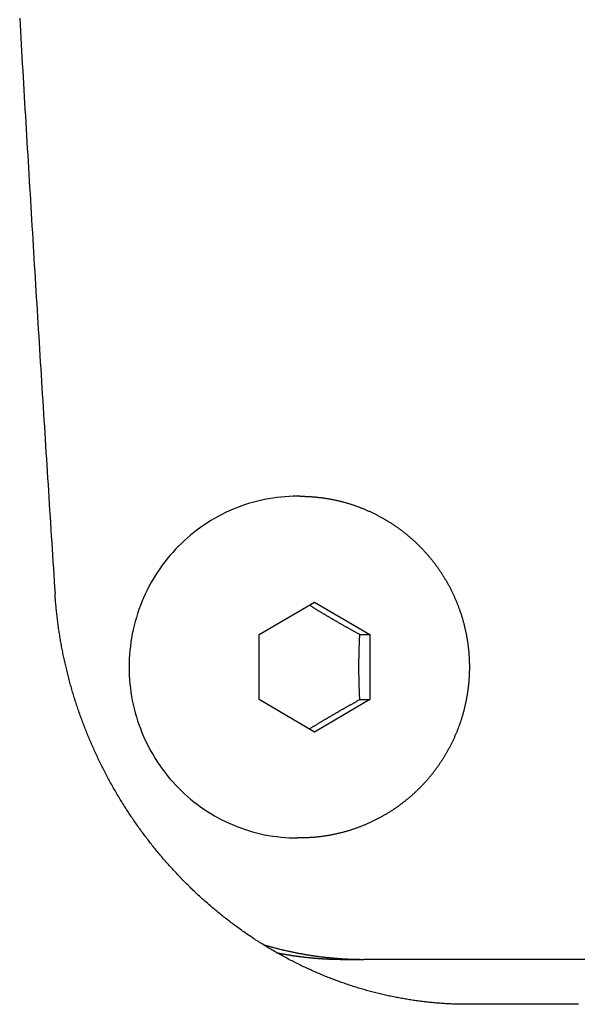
# Model space of a CAD drawing. Extents: x 637 to 3230, y 885 to 2745.
# Tile 103 of 151: x 3021 to 3033, y 1744 to 1766. Entities that reach past the tile are written whole.
import ezdxf

# ---------------------------------------------------------------- set-up
doc = ezdxf.new("R2010")
doc.units = 0
doc.layers.add('KF_GRAVIS_15_REAR', color=7, linetype='CONTINUOUS')

# ---------------------------------------------------------------- blocks, each defined once
blk = doc.blocks.new('KF_GRAVIS_15_REAR')
at = {"layer": 'KF_GRAVIS_15_REAR'}
for p, q in [((5.76002, -498.2), (5.70793, -498.2)), ((4.85895, -501.2783), (6.08997, -500.55662)), ((6.08997, -500.55662), (7.32097, -501.27832)), ((4.85894, -502.72168), (4.85895, -501.2783)), ((7.09523, -501.27832), (7.32097, -501.27832)), ((7.32097, -501.27832), (7.32096, -502.7217)), ((6.08994, -503.44338), (4.85894, -502.72168)), ((7.32096, -502.7217), (6.08994, -503.44338)), ((7.09522, -502.7217), (7.32096, -502.7217)), ((5.76002, -505.8), (5.70793, -505.8)), ((6.75102, -508.5), (7.18514, -508.5)), ((62.33437, -508.5), (7.18514, -508.5))]:
    blk.add_line(p, q, dxfattribs=at)
for points in [[(-0.46687, -487.569, 0), (-0.45854, -487.714, 0), (-0.45021, -487.859, 0), (-0.44186, -488.004, 0), (-0.4335, -488.149, 0), (-0.42512, -488.293, 0), (-0.41673, -488.438, 0), (-0.40833, -488.583, 0), (-0.39991, -488.727, 0), (-0.39148, -488.872, 0), (-0.38304, -489.017, 0), (-0.37458, -489.161, 0), (-0.36611, -489.306, 0), (-0.35763, -489.45, 0), (-0.34914, -489.595, 0), (-0.34063, -489.739, 0), (-0.33211, -489.884, 0), (-0.32358, -490.028, 0), (-0.31503, -490.173, 0), (-0.30648, -490.317, 0), (-0.29791, -490.462, 0), (-0.28933, -490.606, 0), (-0.28074, -490.75, 0), (-0.27213, -490.895, 0), (-0.26351, -491.039, 0), (-0.25488, -491.183, 0), (-0.24624, -491.327, 0), (-0.23759, -491.472, 0), (-0.22893, -491.616, 0), (-0.22025, -491.76, 0), (-0.21157, -491.904, 0), (-0.20287, -492.048, 0), (-0.19416, -492.193, 0), (-0.18544, -492.337, 0), (-0.17671, -492.481, 0), (-0.16796, -492.625, 0), (-0.15921, -492.769, 0), (-0.15044, -492.913, 0), (-0.14167, -493.057, 0), (-0.13288, -493.201, 0), (-0.12408, -493.345, 0), (-0.11527, -493.489, 0), (-0.10645, -493.633, 0), (-0.09762, -493.776, 0), (-0.08878, -493.92, 0), (-0.07993, -494.064, 0), (-0.07107, -494.208, 0), (-0.06219, -494.352, 0), (-0.05331, -494.496, 0), (-0.04442, -494.639, 0), (-0.03551, -494.783, 0), (-0.0266, -494.927, 0), (-0.01768, -495.07, 0), (-0.00874, -495.214, 0), (0.0002, -495.358, 0), (0.00915, -495.501, 0), (0.01812, -495.645, 0), (0.02709, -495.788, 0), (0.03607, -495.932, 0), (0.04506, -496.076, 0), (0.05407, -496.219, 0), (0.06308, -496.362, 0), (0.0721, -496.506, 0), (0.08113, -496.649, 0), (0.09017, -496.793, 0), (0.09921, -496.936, 0), (0.10827, -497.08, 0), (0.11734, -497.223, 0), (0.12641, -497.366, 0), (0.1355, -497.509, 0), (0.14459, -497.653, 0), (0.15369, -497.796, 0), (0.1628, -497.939, 0), (0.17192, -498.082, 0), (0.18105, -498.226, 0), (0.19019, -498.369, 0), (0.19933, -498.512, 0), (0.20849, -498.655, 0), (0.21765, -498.798, 0), (0.22682, -498.941, 0), (0.236, -499.084, 0), (0.24518, -499.227, 0), (0.25438, -499.37, 0), (0.26358, -499.513, 0), (0.27279, -499.656, 0), (0.28201, -499.799, 0), (0.29123, -499.942, 0), (0.30047, -500.085, 0), (0.30971, -500.228, 0), (0.31896, -500.371, 0)], [(5.70793, -498.2, 0), (5.61609, -498.201, 0), (5.5243, -498.205, 0), (5.43263, -498.21, 0), (5.34112, -498.218, 0), (5.24984, -498.229, 0), (5.15882, -498.241, 0), (5.06814, -498.256, 0), (4.97785, -498.273, 0), (4.88799, -498.292, 0), (4.79863, -498.314, 0), (4.70982, -498.338, 0), (4.62161, -498.364, 0), (4.53405, -498.392, 0), (4.4472, -498.422, 0), (4.3611, -498.455, 0), (4.27582, -498.489, 0), (4.19141, -498.526, 0), (4.1079, -498.565, 0), (4.02536, -498.606, 0), (3.94384, -498.649, 0), (3.86337, -498.694, 0), (3.78402, -498.741, 0), (3.70582, -498.79, 0), (3.62884, -498.84, 0), (3.5531, -498.893, 0), (3.47866, -498.948, 0), (3.40557, -499.004, 0), (3.33386, -499.063, 0), (3.26358, -499.123, 0), (3.19477, -499.184, 0), (3.12748, -499.248, 0), (3.06174, -499.313, 0), (2.9976, -499.38, 0), (2.93509, -499.448, 0), (2.87425, -499.518, 0), (2.81512, -499.589, 0), (2.75772, -499.662, 0), (2.70211, -499.736, 0), (2.64831, -499.812, 0), (2.59635, -499.889, 0), (2.54626, -499.967, 0), (2.49808, -500.046, 0), (2.45183, -500.127, 0), (2.40754, -500.209, 0), (2.36524, -500.291, 0), (2.32496, -500.375, 0), (2.28671, -500.46, 0), (2.25052, -500.546, 0), (2.21642, -500.632, 0), (2.18442, -500.72, 0), (2.15454, -500.808, 0), (2.1268, -500.897, 0), (2.10122, -500.986, 0), (2.07781, -501.077, 0), (2.05659, -501.167, 0), (2.03757, -501.259, 0), (2.02075, -501.35, 0), (2.00616, -501.442, 0), (1.9938, -501.535, 0), (1.98368, -501.628, 0), (1.9758, -501.72, 0), (1.97017, -501.814, 0), (1.96679, -501.907, 0), (1.96566, -502, 0), (1.96679, -502.093, 0), (1.97017, -502.186, 0), (1.9758, -502.28, 0), (1.98368, -502.372, 0), (1.9938, -502.465, 0), (2.00616, -502.558, 0), (2.02075, -502.65, 0), (2.03757, -502.741, 0), (2.05659, -502.833, 0), (2.07781, -502.923, 0), (2.10122, -503.014, 0), (2.1268, -503.103, 0), (2.15454, -503.192, 0), (2.18442, -503.28, 0), (2.21642, -503.368, 0), (2.25052, -503.454, 0), (2.28671, -503.54, 0), (2.32496, -503.625, 0), (2.36524, -503.709, 0), (2.40754, -503.791, 0), (2.45183, -503.873, 0), (2.49808, -503.954, 0), (2.54626, -504.033, 0), (2.59635, -504.111, 0), (2.64831, -504.188, 0), (2.70211, -504.264, 0), (2.75772, -504.338, 0), (2.81512, -504.411, 0), (2.87425, -504.482, 0), (2.93509, -504.552, 0), (2.9976, -504.62, 0), (3.06174, -504.687, 0), (3.12748, -504.752, 0), (3.19477, -504.816, 0), (3.26358, -504.877, 0), (3.33386, -504.937, 0), (3.40557, -504.996, 0), (3.47866, -505.052, 0), (3.5531, -505.107, 0), (3.62884, -505.16, 0), (3.70582, -505.21, 0), (3.78402, -505.259, 0), (3.86337, -505.306, 0), (3.94384, -505.351, 0), (4.02536, -505.394, 0), (4.1079, -505.435, 0), (4.19141, -505.474, 0), (4.27582, -505.511, 0), (4.3611, -505.545, 0), (4.4472, -505.578, 0), (4.53405, -505.608, 0), (4.62161, -505.636, 0), (4.70982, -505.662, 0), (4.79863, -505.686, 0), (4.88799, -505.708, 0), (4.97785, -505.727, 0), (5.06814, -505.744, 0), (5.15882, -505.759, 0), (5.24984, -505.771, 0), (5.34112, -505.782, 0), (5.43263, -505.79, 0), (5.5243, -505.795, 0), (5.61609, -505.799, 0), (5.70793, -505.8, 0)], [(5.76002, -498.2, 0), (5.77701, -498.2, 0), (5.79399, -498.2, 0), (5.81097, -498.2, 0), (5.82795, -498.201, 0), (5.84493, -498.201, 0), (5.86191, -498.201, 0), (5.87889, -498.202, 0), (5.89586, -498.202, 0), (5.91283, -498.203, 0), (5.9298, -498.204, 0), (5.94676, -498.205, 0), (5.96372, -498.206, 0), (5.98067, -498.207, 0), (5.99762, -498.208, 0), (6.01457, -498.209, 0), (6.03151, -498.21, 0), (6.04844, -498.211, 0), (6.06537, -498.213, 0), (6.08229, -498.214, 0), (6.09921, -498.215, 0), (6.11612, -498.217, 0), (6.13302, -498.219, 0), (6.14991, -498.22, 0), (6.16679, -498.222, 0), (6.18367, -498.224, 0), (6.20054, -498.226, 0), (6.2174, -498.228, 0), (6.23424, -498.23, 0), (6.25108, -498.232, 0), (6.26791, -498.235, 0), (6.28473, -498.237, 0), (6.30154, -498.239, 0), (6.31833, -498.242, 0), (6.33512, -498.245, 0), (6.35189, -498.247, 0), (6.36865, -498.25, 0), (6.3854, -498.253, 0), (6.40213, -498.256, 0), (6.41886, -498.259, 0), (6.43556, -498.262, 0), (6.45226, -498.265, 0), (6.46894, -498.268, 0), (6.4856, -498.271, 0), (6.50225, -498.274, 0), (6.51888, -498.278, 0), (6.5355, -498.281, 0), (6.5521, -498.285, 0), (6.56869, -498.288, 0), (6.58526, -498.292, 0), (6.60181, -498.296, 0), (6.61834, -498.3, 0), (6.63486, -498.304, 0), (6.65136, -498.308, 0), (6.66784, -498.312, 0), (6.6843, -498.316, 0), (6.70074, -498.32, 0), (6.71716, -498.324, 0), (6.73356, -498.329, 0), (6.74995, -498.333, 0), (6.76631, -498.338, 0), (6.78265, -498.342, 0), (6.79897, -498.347, 0), (6.81526, -498.352, 0), (6.83154, -498.357, 0), (6.84779, -498.362, 0), (6.86402, -498.366, 0), (6.88023, -498.372, 0), (6.89641, -498.377, 0), (6.91257, -498.382, 0), (6.92871, -498.387, 0), (6.94482, -498.392, 0), (6.9609, -498.398, 0), (6.97696, -498.403, 0), (6.993, -498.409, 0), (7.00901, -498.414, 0), (7.02499, -498.42, 0), (7.04095, -498.426, 0), (7.05688, -498.432, 0), (7.07278, -498.438, 0), (7.08866, -498.444, 0), (7.1045, -498.45, 0), (7.12032, -498.456, 0), (7.13612, -498.462, 0), (7.15188, -498.468, 0), (7.16761, -498.475, 0), (7.18332, -498.481, 0), (7.19899, -498.488, 0), (7.21464, -498.494, 0), (7.23025, -498.501, 0), (7.24584, -498.507, 0), (7.26139, -498.514, 0), (7.27692, -498.521, 0), (7.29241, -498.528, 0), (7.30787, -498.535, 0), (7.3233, -498.542, 0), (7.33869, -498.549, 0), (7.35405, -498.556, 0), (7.36939, -498.563, 0), (7.38468, -498.571, 0), (7.39995, -498.578, 0), (7.41518, -498.586, 0), (7.43037, -498.593, 0), (7.44554, -498.601, 0), (7.46066, -498.608, 0), (7.47576, -498.616, 0), (7.49081, -498.624, 0), (7.50583, -498.632, 0), (7.52082, -498.64, 0), (7.53577, -498.648, 0), (7.55068, -498.656, 0), (7.56556, -498.664, 0), (7.5804, -498.672, 0), (7.5952, -498.68, 0), (7.60997, -498.689, 0), (7.62469, -498.697, 0), (7.63938, -498.706, 0), (7.65403, -498.714, 0), (7.66864, -498.723, 0), (7.68321, -498.731, 0), (7.69774, -498.74, 0), (7.71224, -498.749, 0), (7.72669, -498.758, 0), (7.7411, -498.767, 0), (7.75547, -498.776, 0), (7.7698, -498.785, 0), (7.78409, -498.794, 0), (7.79834, -498.803, 0), (7.81255, -498.812, 0), (7.82671, -498.821, 0), (7.84083, -498.831, 0), (7.85491, -498.84, 0), (7.86894, -498.85, 0), (7.88294, -498.859, 0), (7.89689, -498.869, 0), (7.91079, -498.879, 0), (7.92465, -498.888, 0), (7.93846, -498.898, 0), (7.95224, -498.908, 0), (7.96596, -498.918, 0), (7.97964, -498.928, 0), (7.99327, -498.938, 0), (8.00686, -498.948, 0), (8.0204, -498.958, 0), (8.0339, -498.968, 0), (8.04735, -498.979, 0), (8.06075, -498.989, 0), (8.0741, -499, 0), (8.08741, -499.01, 0), (8.10067, -499.021, 0), (8.11388, -499.031, 0), (8.12704, -499.042, 0), (8.14015, -499.052, 0), (8.15322, -499.063, 0), (8.16623, -499.074, 0), (8.1792, -499.085, 0), (8.19211, -499.096, 0), (8.20498, -499.107, 0), (8.2178, -499.118, 0), (8.23057, -499.129, 0), (8.24329, -499.14, 0), (8.25595, -499.151, 0), (8.26857, -499.163, 0), (8.28113, -499.174, 0), (8.29365, -499.185, 0), (8.30611, -499.197, 0), (8.31852, -499.208, 0), (8.33088, -499.22, 0), (8.34319, -499.232, 0), (8.35544, -499.243, 0), (8.36765, -499.255, 0), (8.3798, -499.267, 0), (8.39189, -499.279, 0), (8.40394, -499.29, 0), (8.41593, -499.302, 0), (8.42786, -499.314, 0), (8.43975, -499.326, 0), (8.45157, -499.338, 0), (8.46335, -499.351, 0), (8.47507, -499.363, 0), (8.48673, -499.375, 0), (8.49834, -499.387, 0), (8.5099, -499.4, 0), (8.5214, -499.412, 0), (8.53284, -499.425, 0), (8.54423, -499.437, 0), (8.55556, -499.45, 0), (8.56684, -499.462, 0), (8.57806, -499.475, 0), (8.58922, -499.488, 0), (8.60033, -499.5, 0), (8.61137, -499.513, 0), (8.62237, -499.526, 0), (8.6333, -499.539, 0), (8.64417, -499.552, 0), (8.65499, -499.565, 0), (8.66575, -499.578, 0), (8.67645, -499.591, 0), (8.68709, -499.604, 0), (8.69768, -499.617, 0), (8.7082, -499.63, 0), (8.71866, -499.644, 0), (8.72907, -499.657, 0), (8.73941, -499.67, 0), (8.7497, -499.684, 0), (8.75992, -499.697, 0), (8.77008, -499.711, 0), (8.78019, -499.724, 0), (8.79023, -499.738, 0), (8.80021, -499.752, 0), (8.81013, -499.765, 0), (8.81999, -499.779, 0), (8.82978, -499.793, 0), (8.83952, -499.807, 0), (8.84919, -499.82, 0), (8.8588, -499.834, 0), (8.86834, -499.848, 0), (8.87783, -499.862, 0), (8.88725, -499.876, 0), (8.8966, -499.89, 0), (8.9059, -499.904, 0), (8.91513, -499.919, 0), (8.9243, -499.933, 0), (8.9334, -499.947, 0), (8.94244, -499.961, 0), (8.95142, -499.976, 0), (8.96033, -499.99, 0), (8.96918, -500.004, 0), (8.97796, -500.019, 0), (8.98668, -500.033, 0), (8.99534, -500.048, 0), (9.00393, -500.062, 0), (9.01246, -500.077, 0), (9.02092, -500.091, 0), (9.02931, -500.106, 0), (9.03764, -500.121, 0), (9.04591, -500.135, 0), (9.05411, -500.15, 0), (9.06224, -500.165, 0), (9.07031, -500.18, 0), (9.07832, -500.195, 0), (9.08625, -500.21, 0), (9.09412, -500.224, 0), (9.10193, -500.239, 0), (9.10967, -500.254, 0), (9.11734, -500.269, 0), (9.12495, -500.285, 0), (9.13249, -500.3, 0), (9.13996, -500.315, 0), (9.14736, -500.33, 0), (9.1547, -500.345, 0), (9.16197, -500.36, 0), (9.16917, -500.376, 0), (9.17631, -500.391, 0), (9.18338, -500.406, 0), (9.19038, -500.422, 0), (9.19731, -500.437, 0), (9.20418, -500.452, 0), (9.21097, -500.468, 0), (9.2177, -500.483, 0), (9.22436, -500.499, 0), (9.23095, -500.514, 0), (9.23747, -500.53, 0), (9.24392, -500.546, 0), (9.25031, -500.561, 0), (9.25662, -500.577, 0), (9.26287, -500.592, 0), (9.26905, -500.608, 0), (9.27515, -500.624, 0), (9.28119, -500.64, 0), (9.28716, -500.655, 0), (9.29306, -500.671, 0), (9.29888, -500.687, 0), (9.30464, -500.703, 0), (9.31033, -500.719, 0), (9.31595, -500.735, 0), (9.32149, -500.751, 0), (9.32697, -500.767, 0), (9.33237, -500.783, 0), (9.33771, -500.799, 0), (9.34297, -500.815, 0), (9.34816, -500.831, 0), (9.35328, -500.847, 0), (9.35833, -500.863, 0), (9.3633, -500.879, 0), (9.36821, -500.895, 0), (9.37304, -500.911, 0), (9.3778, -500.927, 0), (9.38249, -500.944, 0), (9.38711, -500.96, 0), (9.39166, -500.976, 0), (9.39613, -500.992, 0), (9.40053, -501.009, 0), (9.40486, -501.025, 0), (9.40912, -501.041, 0), (9.4133, -501.057, 0), (9.41741, -501.074, 0), (9.42145, -501.09, 0), (9.42542, -501.107, 0), (9.42932, -501.123, 0), (9.43314, -501.139, 0), (9.43689, -501.156, 0), (9.44057, -501.172, 0), (9.44417, -501.189, 0), (9.4477, -501.205, 0), (9.45116, -501.222, 0), (9.45455, -501.238, 0), (9.45787, -501.255, 0), (9.46111, -501.271, 0), (9.46428, -501.288, 0), (9.46737, -501.304, 0), (9.4704, -501.321, 0), (9.47335, -501.338, 0), (9.47623, -501.354, 0), (9.47903, -501.371, 0), (9.48176, -501.387, 0), (9.48442, -501.404, 0), (9.48701, -501.421, 0), (9.48952, -501.437, 0), (9.49196, -501.454, 0), (9.49432, -501.471, 0), (9.49662, -501.488, 0), (9.49884, -501.504, 0), (9.50098, -501.521, 0), (9.50305, -501.538, 0), (9.50505, -501.554, 0), (9.50698, -501.571, 0), (9.50883, -501.588, 0), (9.51061, -501.605, 0), (9.51232, -501.621, 0), (9.51395, -501.638, 0), (9.5155, -501.655, 0), (9.51699, -501.672, 0), (9.5184, -501.689, 0), (9.51974, -501.705, 0), (9.521, -501.722, 0), (9.52219, -501.739, 0), (9.5233, -501.756, 0), (9.52435, -501.773, 0), (9.52531, -501.789, 0), (9.52621, -501.806, 0), (9.52703, -501.823, 0), (9.52777, -501.84, 0), (9.52844, -501.857, 0), (9.52904, -501.874, 0), (9.52956, -501.89, 0), (9.53001, -501.907, 0), (9.53039, -501.924, 0), (9.53069, -501.941, 0), (9.53091, -501.958, 0), (9.53106, -501.975, 0), (9.53114, -501.992, 0), (9.53114, -502.008, 0), (9.53107, -502.025, 0), (9.53092, -502.042, 0), (9.5307, -502.059, 0), (9.53041, -502.076, 0), (9.53004, -502.093, 0), (9.52959, -502.11, 0), (9.52907, -502.126, 0), (9.52848, -502.143, 0), (9.52781, -502.16, 0), (9.52706, -502.177, 0), (9.52625, -502.194, 0), (9.52535, -502.211, 0), (9.52439, -502.227, 0), (9.52335, -502.244, 0), (9.52223, -502.261, 0), (9.52104, -502.278, 0), (9.51978, -502.295, 0), (9.51844, -502.311, 0), (9.51703, -502.328, 0), (9.51554, -502.345, 0), (9.51398, -502.362, 0), (9.51235, -502.379, 0), (9.51064, -502.395, 0), (9.50886, -502.412, 0), (9.50701, -502.429, 0), (9.50508, -502.446, 0), (9.50308, -502.462, 0), (9.501, -502.479, 0), (9.49885, -502.496, 0), (9.49663, -502.512, 0), (9.49434, -502.529, 0), (9.49197, -502.546, 0), (9.48953, -502.563, 0), (9.48701, -502.579, 0), (9.48442, -502.596, 0), (9.48176, -502.613, 0), (9.47903, -502.629, 0), (9.47622, -502.646, 0), (9.47334, -502.662, 0), (9.47038, -502.679, 0), (9.46736, -502.696, 0), (9.46426, -502.712, 0), (9.46109, -502.729, 0), (9.45784, -502.745, 0), (9.45452, -502.762, 0), (9.45113, -502.778, 0), (9.44767, -502.795, 0), (9.44414, -502.811, 0), (9.44053, -502.828, 0), (9.43685, -502.844, 0), (9.4331, -502.861, 0), (9.42927, -502.877, 0), (9.42538, -502.893, 0), (9.42141, -502.91, 0), (9.41737, -502.926, 0), (9.41326, -502.943, 0), (9.40907, -502.959, 0), (9.40482, -502.975, 0), (9.40049, -502.991, 0), (9.39609, -503.008, 0), (9.39162, -503.024, 0), (9.38707, -503.04, 0), (9.38246, -503.056, 0), (9.37777, -503.073, 0), (9.37301, -503.089, 0), (9.36818, -503.105, 0), (9.36328, -503.121, 0), (9.35831, -503.137, 0), (9.35327, -503.153, 0), (9.34815, -503.169, 0), (9.34296, -503.185, 0), (9.33771, -503.201, 0), (9.33238, -503.217, 0), (9.32698, -503.233, 0), (9.32151, -503.249, 0), (9.31597, -503.265, 0), (9.31035, -503.281, 0), (9.30467, -503.297, 0), (9.29892, -503.313, 0), (9.29309, -503.329, 0), (9.2872, -503.345, 0), (9.28123, -503.36, 0), (9.27519, -503.376, 0), (9.26909, -503.392, 0), (9.26291, -503.408, 0), (9.25667, -503.423, 0), (9.25035, -503.439, 0), (9.24397, -503.454, 0), (9.23751, -503.47, 0), (9.23099, -503.486, 0), (9.2244, -503.501, 0), (9.21774, -503.517, 0), (9.21101, -503.532, 0), (9.20421, -503.548, 0), (9.19735, -503.563, 0), (9.19041, -503.578, 0), (9.18341, -503.594, 0), (9.17634, -503.609, 0), (9.1692, -503.624, 0), (9.16199, -503.64, 0), (9.15472, -503.655, 0), (9.14738, -503.67, 0), (9.13997, -503.685, 0), (9.1325, -503.7, 0), (9.12495, -503.715, 0), (9.11735, -503.731, 0), (9.10967, -503.746, 0), (9.10193, -503.761, 0), (9.09412, -503.775, 0), (9.08625, -503.79, 0), (9.0783, -503.805, 0), (9.0703, -503.82, 0), (9.06223, -503.835, 0), (9.05409, -503.85, 0), (9.04589, -503.865, 0), (9.03762, -503.879, 0), (9.02928, -503.894, 0), (9.02088, -503.909, 0), (9.01242, -503.923, 0), (9.00389, -503.938, 0), (8.9953, -503.952, 0), (8.98664, -503.967, 0), (8.97792, -503.981, 0), (8.96914, -503.996, 0), (8.96029, -504.01, 0), (8.95137, -504.024, 0), (8.9424, -504.039, 0), (8.93336, -504.053, 0), (8.92425, -504.067, 0), (8.91508, -504.081, 0), (8.90585, -504.096, 0), (8.89656, -504.11, 0), (8.88721, -504.124, 0), (8.87779, -504.138, 0), (8.86831, -504.152, 0), (8.85876, -504.166, 0), (8.84916, -504.18, 0), (8.83949, -504.193, 0), (8.82976, -504.207, 0), (8.81997, -504.221, 0), (8.81011, -504.235, 0), (8.8002, -504.248, 0), (8.79022, -504.262, 0), (8.78019, -504.276, 0), (8.77009, -504.289, 0), (8.75993, -504.303, 0), (8.74971, -504.316, 0), (8.73943, -504.33, 0), (8.72909, -504.343, 0), (8.71869, -504.356, 0), (8.70823, -504.37, 0), (8.69771, -504.383, 0), (8.68713, -504.396, 0), (8.67649, -504.409, 0), (8.66579, -504.422, 0), (8.65503, -504.435, 0), (8.64421, -504.448, 0), (8.63334, -504.461, 0), (8.62241, -504.474, 0), (8.61142, -504.487, 0), (8.60037, -504.5, 0), (8.58926, -504.512, 0), (8.5781, -504.525, 0), (8.56688, -504.538, 0), (8.5556, -504.55, 0), (8.54427, -504.563, 0), (8.53288, -504.575, 0), (8.52143, -504.588, 0), (8.50993, -504.6, 0), (8.49837, -504.613, 0), (8.48676, -504.625, 0), (8.47509, -504.637, 0), (8.46337, -504.649, 0), (8.45159, -504.662, 0), (8.43976, -504.674, 0), (8.42787, -504.686, 0), (8.41593, -504.698, 0), (8.40394, -504.71, 0), (8.39189, -504.721, 0), (8.37979, -504.733, 0), (8.36764, -504.745, 0), (8.35544, -504.757, 0), (8.34318, -504.768, 0), (8.33087, -504.78, 0), (8.31851, -504.792, 0), (8.30609, -504.803, 0), (8.29363, -504.815, 0), (8.28111, -504.826, 0), (8.26854, -504.837, 0), (8.25592, -504.849, 0), (8.24325, -504.86, 0), (8.23053, -504.871, 0), (8.21776, -504.882, 0), (8.20495, -504.893, 0), (8.19208, -504.904, 0), (8.17916, -504.915, 0), (8.16619, -504.926, 0), (8.15317, -504.937, 0), (8.14011, -504.947, 0), (8.127, -504.958, 0), (8.11383, -504.969, 0), (8.10062, -504.979, 0), (8.08737, -504.99, 0), (8.07406, -505, 0), (8.06071, -505.011, 0), (8.04731, -505.021, 0), (8.03387, -505.032, 0), (8.02037, -505.042, 0), (8.00684, -505.052, 0), (7.99325, -505.062, 0), (7.97962, -505.072, 0), (7.96594, -505.082, 0), (7.95222, -505.092, 0), (7.93846, -505.102, 0), (7.92465, -505.112, 0), (7.91079, -505.121, 0), (7.89689, -505.131, 0), (7.88295, -505.141, 0), (7.86896, -505.15, 0), (7.85493, -505.16, 0), (7.84085, -505.169, 0), (7.82673, -505.179, 0), (7.81257, -505.188, 0), (7.79837, -505.197, 0), (7.78412, -505.206, 0), (7.76983, -505.215, 0), (7.7555, -505.224, 0), (7.74113, -505.233, 0), (7.72672, -505.242, 0), (7.71227, -505.251, 0), (7.69778, -505.26, 0), (7.68325, -505.269, 0), (7.66867, -505.277, 0), (7.65406, -505.286, 0), (7.63941, -505.294, 0), (7.62472, -505.303, 0), (7.60999, -505.311, 0), (7.59523, -505.32, 0), (7.58043, -505.328, 0), (7.56558, -505.336, 0), (7.55071, -505.344, 0), (7.53579, -505.352, 0), (7.52084, -505.36, 0), (7.50585, -505.368, 0), (7.49083, -505.376, 0), (7.47577, -505.384, 0), (7.46068, -505.392, 0), (7.44555, -505.399, 0), (7.43038, -505.407, 0), (7.41518, -505.414, 0), (7.39995, -505.422, 0), (7.38468, -505.429, 0), (7.36938, -505.436, 0), (7.35405, -505.444, 0), (7.33869, -505.451, 0), (7.32329, -505.458, 0), (7.30786, -505.465, 0), (7.29239, -505.472, 0), (7.2769, -505.479, 0), (7.26138, -505.486, 0), (7.24582, -505.493, 0), (7.23023, -505.499, 0), (7.21462, -505.506, 0), (7.19897, -505.512, 0), (7.18329, -505.519, 0), (7.16759, -505.525, 0), (7.15185, -505.532, 0), (7.13609, -505.538, 0), (7.1203, -505.544, 0), (7.10448, -505.55, 0), (7.08863, -505.556, 0), (7.07275, -505.562, 0), (7.05685, -505.568, 0), (7.04092, -505.574, 0), (7.02497, -505.58, 0), (7.00898, -505.585, 0), (6.99298, -505.591, 0), (6.97694, -505.597, 0), (6.96088, -505.602, 0), (6.9448, -505.608, 0), (6.92869, -505.613, 0), (6.91256, -505.618, 0), (6.8964, -505.623, 0), (6.88022, -505.628, 0), (6.86401, -505.634, 0), (6.84779, -505.638, 0), (6.83154, -505.643, 0), (6.81526, -505.648, 0), (6.79897, -505.653, 0), (6.78265, -505.658, 0), (6.76631, -505.662, 0), (6.74995, -505.667, 0), (6.73357, -505.671, 0), (6.71717, -505.676, 0), (6.70075, -505.68, 0), (6.68431, -505.684, 0), (6.66785, -505.688, 0), (6.65137, -505.692, 0), (6.63487, -505.696, 0), (6.61836, -505.7, 0), (6.60183, -505.704, 0), (6.58527, -505.708, 0), (6.56871, -505.712, 0), (6.55212, -505.715, 0), (6.53552, -505.719, 0), (6.5189, -505.722, 0), (6.50227, -505.726, 0), (6.48562, -505.729, 0), (6.46895, -505.732, 0), (6.45227, -505.735, 0), (6.43558, -505.738, 0), (6.41887, -505.742, 0), (6.40215, -505.744, 0), (6.38541, -505.747, 0), (6.36867, -505.75, 0), (6.35191, -505.753, 0), (6.33513, -505.756, 0), (6.31835, -505.758, 0), (6.30155, -505.761, 0), (6.28474, -505.763, 0), (6.26793, -505.765, 0), (6.2511, -505.768, 0), (6.23426, -505.77, 0), (6.21741, -505.772, 0), (6.20055, -505.774, 0), (6.18368, -505.776, 0), (6.1668, -505.778, 0), (6.14992, -505.78, 0), (6.13302, -505.781, 0), (6.11612, -505.783, 0), (6.09921, -505.785, 0), (6.0823, -505.786, 0), (6.06538, -505.787, 0), (6.04845, -505.789, 0), (6.03151, -505.79, 0), (6.01457, -505.791, 0), (5.99763, -505.792, 0), (5.98068, -505.793, 0), (5.96372, -505.794, 0), (5.94676, -505.795, 0), (5.9298, -505.796, 0), (5.91283, -505.797, 0), (5.89586, -505.798, 0), (5.87889, -505.798, 0), (5.86191, -505.799, 0), (5.84493, -505.799, 0), (5.82795, -505.799, 0), (5.81097, -505.8, 0), (5.79399, -505.8, 0), (5.77701, -505.8, 0), (5.76002, -505.8, 0)], [(9.47522, -509.5, 0), (9.44591, -509.5, 0), (9.41656, -509.5, 0), (9.3872, -509.5, 0), (9.35782, -509.499, 0), (9.32842, -509.499, 0), (9.29899, -509.498, 0), (9.26955, -509.497, 0), (9.24009, -509.496, 0), (9.21061, -509.496, 0), (9.18111, -509.495, 0), (9.1516, -509.493, 0), (9.12206, -509.492, 0), (9.09251, -509.491, 0), (9.06295, -509.489, 0), (9.03337, -509.488, 0), (9.00377, -509.486, 0), (8.97416, -509.484, 0), (8.94453, -509.482, 0), (8.91489, -509.48, 0), (8.88524, -509.478, 0), (8.85557, -509.476, 0), (8.82589, -509.473, 0), (8.7962, -509.471, 0), (8.76649, -509.468, 0), (8.73678, -509.466, 0), (8.70705, -509.463, 0), (8.67732, -509.46, 0), (8.64757, -509.457, 0), (8.61782, -509.454, 0), (8.58805, -509.451, 0), (8.55828, -509.447, 0), (8.5285, -509.444, 0), (8.49871, -509.44, 0), (8.46891, -509.437, 0), (8.43911, -509.433, 0), (8.4093, -509.429, 0), (8.37949, -509.425, 0), (8.34967, -509.421, 0), (8.31984, -509.416, 0), (8.29001, -509.412, 0), (8.26018, -509.408, 0), (8.23034, -509.403, 0), (8.2005, -509.398, 0), (8.17066, -509.394, 0), (8.14082, -509.389, 0), (8.11097, -509.384, 0), (8.08112, -509.379, 0), (8.05127, -509.373, 0), (8.02142, -509.368, 0), (7.99158, -509.362, 0), (7.96173, -509.357, 0), (7.93188, -509.351, 0), (7.90203, -509.345, 0), (7.87219, -509.339, 0), (7.84235, -509.333, 0), (7.81251, -509.327, 0), (7.78267, -509.321, 0), (7.75284, -509.315, 0), (7.72302, -509.308, 0), (7.69319, -509.302, 0), (7.66338, -509.295, 0), (7.63356, -509.288, 0), (7.60376, -509.281, 0), (7.57396, -509.274, 0), (7.54416, -509.267, 0), (7.51438, -509.26, 0), (7.4846, -509.253, 0), (7.45483, -509.245, 0), (7.42507, -509.237, 0), (7.39532, -509.23, 0), (7.36558, -509.222, 0), (7.33585, -509.214, 0), (7.30613, -509.206, 0), (7.27642, -509.198, 0), (7.24672, -509.19, 0), (7.21703, -509.181, 0), (7.18736, -509.173, 0), (7.1577, -509.164, 0), (7.12805, -509.155, 0), (7.09841, -509.147, 0), (7.06879, -509.138, 0), (7.03919, -509.129, 0), (7.0096, -509.12, 0), (6.98002, -509.11, 0), (6.95047, -509.101, 0), (6.92092, -509.091, 0), (6.8914, -509.082, 0), (6.86189, -509.072, 0), (6.8324, -509.062, 0), (6.80294, -509.052, 0), (6.77349, -509.042, 0), (6.74407, -509.032, 0), (6.71467, -509.022, 0), (6.68529, -509.011, 0), (6.65593, -509.001, 0), (6.6266, -508.99, 0), (6.59728, -508.98, 0), (6.568, -508.969, 0), (6.53873, -508.958, 0), (6.5095, -508.947, 0), (6.48028, -508.936, 0), (6.45109, -508.924, 0), (6.42193, -508.913, 0), (6.39279, -508.902, 0), (6.36368, -508.89, 0), (6.33459, -508.878, 0), (6.30554, -508.866, 0), (6.2765, -508.855, 0), (6.2475, -508.843, 0), (6.21852, -508.83, 0), (6.18958, -508.818, 0), (6.16066, -508.806, 0), (6.13177, -508.793, 0), (6.1029, -508.781, 0), (6.07407, -508.768, 0), (6.04527, -508.755, 0), (6.0165, -508.742, 0), (5.98776, -508.729, 0), (5.95905, -508.716, 0), (5.93037, -508.703, 0), (5.90172, -508.69, 0), (5.8731, -508.676, 0), (5.84452, -508.663, 0), (5.81597, -508.649, 0), (5.78745, -508.635, 0), (5.75896, -508.622, 0), (5.73051, -508.608, 0), (5.7021, -508.594, 0), (5.67371, -508.579, 0), (5.64537, -508.565, 0), (5.61705, -508.551, 0), (5.58877, -508.536, 0), (5.56053, -508.522, 0), (5.53233, -508.507, 0), (5.50416, -508.492, 0), (5.47602, -508.477, 0), (5.44793, -508.462, 0), (5.41987, -508.447, 0), (5.39185, -508.432, 0), (5.36387, -508.416, 0), (5.33592, -508.401, 0), (5.30802, -508.385, 0), (5.28015, -508.37, 0), (5.25233, -508.354, 0), (5.22454, -508.338, 0), (5.19679, -508.322, 0), (5.16909, -508.306, 0), (5.14142, -508.29, 0), (5.1138, -508.273, 0), (5.08622, -508.257, 0), (5.05868, -508.241, 0), (5.03118, -508.224, 0), (5.00372, -508.207, 0), (4.97631, -508.19, 0), (4.94894, -508.173, 0), (4.92162, -508.156, 0), (4.89434, -508.139, 0), (4.8671, -508.122, 0), (4.83991, -508.105, 0), (4.81276, -508.087, 0), (4.78566, -508.07, 0), (4.7586, -508.052, 0), (4.73159, -508.034, 0), (4.70463, -508.016, 0), (4.67771, -507.998, 0), (4.65084, -507.98, 0), (4.62402, -507.962, 0), (4.59725, -507.944, 0), (4.57052, -507.926, 0), (4.54385, -507.907, 0), (4.51724, -507.889, 0), (4.49068, -507.87, 0), (4.46419, -507.851, 0), (4.43775, -507.832, 0), (4.41138, -507.813, 0), (4.38506, -507.794, 0), (4.35881, -507.775, 0), (4.33261, -507.756, 0), (4.30648, -507.736, 0), (4.28041, -507.717, 0), (4.2544, -507.698, 0), (4.22845, -507.678, 0), (4.20256, -507.658, 0), (4.17674, -507.638, 0), (4.15098, -507.619, 0), (4.12529, -507.599, 0), (4.09965, -507.578, 0), (4.07408, -507.558, 0), (4.04858, -507.538, 0), (4.02314, -507.518, 0), (3.99776, -507.497, 0), (3.97245, -507.477, 0), (3.94721, -507.456, 0), (3.92203, -507.435, 0), (3.89692, -507.415, 0), (3.87187, -507.394, 0), (3.84689, -507.373, 0), (3.82198, -507.352, 0), (3.79713, -507.331, 0), (3.77235, -507.309, 0), (3.74765, -507.288, 0), (3.723, -507.267, 0), (3.69843, -507.245, 0), (3.67393, -507.224, 0), (3.6495, -507.202, 0), (3.62513, -507.18, 0), (3.60084, -507.158, 0), (3.57661, -507.136, 0), (3.55246, -507.114, 0), (3.52838, -507.092, 0), (3.50436, -507.07, 0), (3.48042, -507.048, 0), (3.45656, -507.026, 0), (3.43276, -507.003, 0), (3.40904, -506.981, 0), (3.38539, -506.958, 0), (3.36181, -506.935, 0), (3.3383, -506.913, 0), (3.31487, -506.89, 0), (3.29152, -506.867, 0), (3.26824, -506.844, 0), (3.24503, -506.821, 0), (3.2219, -506.798, 0), (3.19884, -506.775, 0), (3.17586, -506.751, 0), (3.15295, -506.728, 0), (3.13012, -506.704, 0), (3.10737, -506.681, 0), (3.08469, -506.657, 0), (3.0621, -506.634, 0), (3.03958, -506.61, 0), (3.01713, -506.586, 0), (2.99477, -506.562, 0), (2.97248, -506.538, 0), (2.95027, -506.514, 0), (2.92815, -506.49, 0), (2.9061, -506.466, 0), (2.88413, -506.441, 0), (2.86224, -506.417, 0), (2.84043, -506.393, 0), (2.8187, -506.368, 0), (2.79706, -506.344, 0), (2.77549, -506.319, 0), (2.75401, -506.294, 0), (2.7326, -506.269, 0), (2.71128, -506.245, 0), (2.69005, -506.22, 0), (2.66889, -506.195, 0), (2.64782, -506.17, 0), (2.62683, -506.144, 0), (2.60592, -506.119, 0), (2.58508, -506.094, 0), (2.56433, -506.068, 0), (2.54366, -506.043, 0), (2.52307, -506.017, 0), (2.50256, -505.992, 0), (2.48213, -505.966, 0), (2.46179, -505.94, 0), (2.44153, -505.915, 0), (2.42134, -505.889, 0), (2.40125, -505.863, 0), (2.38123, -505.837, 0), (2.3613, -505.811, 0), (2.34146, -505.784, 0), (2.32169, -505.758, 0), (2.30202, -505.732, 0), (2.28242, -505.706, 0), (2.26291, -505.679, 0), (2.24349, -505.653, 0), (2.22415, -505.626, 0), (2.2049, -505.599, 0), (2.18574, -505.573, 0), (2.16666, -505.546, 0), (2.14767, -505.519, 0), (2.12876, -505.492, 0), (2.10994, -505.465, 0), (2.09122, -505.438, 0), (2.07257, -505.411, 0), (2.05402, -505.384, 0), (2.03556, -505.357, 0), (2.01718, -505.33, 0), (1.9989, -505.302, 0), (1.9807, -505.275, 0), (1.96259, -505.248, 0), (1.94458, -505.22, 0), (1.92665, -505.193, 0), (1.90882, -505.165, 0), (1.89107, -505.138, 0), (1.87342, -505.11, 0), (1.85586, -505.082, 0), (1.83839, -505.054, 0), (1.82101, -505.026, 0), (1.80373, -504.999, 0), (1.78654, -504.971, 0), (1.76944, -504.943, 0), (1.75244, -504.915, 0), (1.73553, -504.887, 0), (1.71871, -504.858, 0), (1.70199, -504.83, 0), (1.68536, -504.802, 0), (1.66883, -504.774, 0), (1.6524, -504.746, 0), (1.63606, -504.717, 0), (1.61981, -504.689, 0), (1.60366, -504.66, 0), (1.58761, -504.632, 0), (1.57166, -504.603, 0), (1.5558, -504.575, 0), (1.54004, -504.546, 0), (1.52437, -504.518, 0), (1.50881, -504.489, 0), (1.49334, -504.46, 0), (1.47798, -504.431, 0), (1.46271, -504.403, 0), (1.44754, -504.374, 0), (1.43247, -504.345, 0), (1.4175, -504.316, 0), (1.40263, -504.287, 0), (1.38786, -504.258, 0), (1.37319, -504.229, 0), (1.35863, -504.2, 0), (1.34416, -504.171, 0), (1.3298, -504.142, 0), (1.31554, -504.113, 0), (1.30138, -504.084, 0), (1.28732, -504.054, 0), (1.27337, -504.025, 0), (1.25952, -503.996, 0), (1.24577, -503.967, 0), (1.23213, -503.937, 0), (1.21858, -503.908, 0), (1.20514, -503.879, 0), (1.19179, -503.849, 0), (1.17854, -503.82, 0), (1.16538, -503.79, 0), (1.15233, -503.761, 0), (1.13937, -503.731, 0), (1.12651, -503.702, 0), (1.11374, -503.672, 0), (1.10107, -503.642, 0), (1.0885, -503.613, 0), (1.07603, -503.583, 0), (1.06366, -503.553, 0), (1.05138, -503.524, 0), (1.0392, -503.494, 0), (1.02712, -503.464, 0), (1.01513, -503.434, 0), (1.00325, -503.404, 0), (0.99146, -503.374, 0), (0.97977, -503.344, 0), (0.96818, -503.314, 0), (0.95669, -503.284, 0), (0.94529, -503.254, 0), (0.93399, -503.224, 0), (0.92279, -503.194, 0), (0.91169, -503.164, 0), (0.90069, -503.133, 0), (0.88979, -503.103, 0), (0.87898, -503.073, 0), (0.86827, -503.043, 0), (0.85766, -503.013, 0), (0.84715, -502.982, 0), (0.83674, -502.952, 0), (0.82643, -502.922, 0), (0.81622, -502.891, 0), (0.8061, -502.861, 0), (0.79609, -502.83, 0), (0.78617, -502.8, 0), (0.77635, -502.77, 0), (0.76663, -502.739, 0), (0.75701, -502.709, 0), (0.74749, -502.678, 0), (0.73807, -502.648, 0), (0.72875, -502.617, 0), (0.71953, -502.586, 0), (0.7104, -502.556, 0), (0.70138, -502.525, 0), (0.69246, -502.495, 0), (0.68363, -502.464, 0), (0.6749, -502.433, 0), (0.66628, -502.403, 0), (0.65775, -502.372, 0), (0.64933, -502.341, 0), (0.641, -502.311, 0), (0.63277, -502.28, 0), (0.62465, -502.249, 0), (0.61662, -502.218, 0), (0.60869, -502.188, 0), (0.60087, -502.157, 0), (0.59314, -502.126, 0), (0.58552, -502.095, 0), (0.57799, -502.064, 0), (0.57056, -502.034, 0), (0.56324, -502.003, 0), (0.55602, -501.972, 0), (0.54889, -501.941, 0), (0.54187, -501.91, 0), (0.53494, -501.879, 0), (0.52812, -501.849, 0), (0.5214, -501.818, 0), (0.51478, -501.787, 0), (0.50826, -501.756, 0), (0.50184, -501.725, 0), (0.49552, -501.694, 0), (0.4893, -501.663, 0), (0.48318, -501.632, 0), (0.47717, -501.602, 0), (0.47125, -501.571, 0), (0.46544, -501.54, 0), (0.45973, -501.509, 0), (0.45412, -501.478, 0), (0.44861, -501.447, 0), (0.4432, -501.416, 0), (0.43789, -501.385, 0), (0.43269, -501.354, 0), (0.42758, -501.324, 0), (0.42258, -501.293, 0), (0.41768, -501.262, 0), (0.41288, -501.231, 0), (0.40818, -501.2, 0), (0.40358, -501.169, 0), (0.39909, -501.138, 0), (0.39469, -501.107, 0), (0.39039, -501.077, 0), (0.38619, -501.046, 0), (0.3821, -501.015, 0), (0.3781, -500.984, 0), (0.3742, -500.953, 0), (0.3704, -500.922, 0), (0.36671, -500.892, 0), (0.36311, -500.861, 0), (0.35961, -500.83, 0), (0.35621, -500.799, 0), (0.35291, -500.769, 0), (0.3497, -500.738, 0), (0.3466, -500.707, 0), (0.3436, -500.677, 0), (0.34069, -500.646, 0), (0.33788, -500.615, 0), (0.33518, -500.585, 0), (0.33256, -500.554, 0), (0.33005, -500.523, 0), (0.32764, -500.493, 0), (0.32532, -500.462, 0), (0.3231, -500.432, 0), (0.32098, -500.401, 0), (0.31896, -500.371, 0)], [(7.09523, -501.278, 0), (7.08079, -501.27, 0), (7.06649, -501.262, 0), (7.05232, -501.255, 0), (7.03828, -501.247, 0), (7.02436, -501.239, 0), (7.01056, -501.231, 0), (6.99687, -501.224, 0), (6.9833, -501.216, 0), (6.96984, -501.209, 0), (6.95648, -501.201, 0), (6.94323, -501.194, 0), (6.93008, -501.186, 0), (6.91703, -501.179, 0), (6.90408, -501.172, 0), (6.89122, -501.165, 0), (6.87845, -501.157, 0), (6.86576, -501.15, 0), (6.85316, -501.143, 0), (6.84064, -501.136, 0), (6.8282, -501.129, 0), (6.81584, -501.122, 0), (6.80356, -501.115, 0), (6.79134, -501.108, 0), (6.7792, -501.101, 0), (6.76713, -501.094, 0), (6.75512, -501.088, 0), (6.74317, -501.081, 0), (6.73128, -501.074, 0), (6.71946, -501.067, 0), (6.70769, -501.061, 0), (6.69597, -501.054, 0), (6.68431, -501.047, 0), (6.6727, -501.041, 0), (6.66113, -501.034, 0), (6.64962, -501.027, 0), (6.63814, -501.021, 0), (6.62671, -501.014, 0), (6.61533, -501.008, 0), (6.60397, -501.001, 0), (6.59266, -500.994, 0), (6.58138, -500.988, 0), (6.57014, -500.981, 0), (6.55892, -500.975, 0), (6.54774, -500.968, 0), (6.53658, -500.962, 0), (6.52544, -500.956, 0), (6.51434, -500.949, 0), (6.50325, -500.943, 0), (6.49218, -500.936, 0), (6.48114, -500.93, 0), (6.4701, -500.923, 0), (6.45909, -500.917, 0), (6.44809, -500.91, 0), (6.43709, -500.904, 0), (6.42611, -500.897, 0), (6.41514, -500.891, 0), (6.40417, -500.884, 0), (6.39321, -500.878, 0), (6.38225, -500.871, 0), (6.37129, -500.865, 0), (6.36032, -500.859, 0), (6.34936, -500.852, 0), (6.33839, -500.845, 0), (6.32742, -500.839, 0), (6.31644, -500.832, 0), (6.30545, -500.826, 0), (6.29444, -500.819, 0), (6.28343, -500.813, 0), (6.27239, -500.806, 0), (6.26135, -500.8, 0), (6.25028, -500.793, 0), (6.23919, -500.786, 0), (6.22808, -500.78, 0), (6.21695, -500.773, 0), (6.20578, -500.766, 0), (6.19459, -500.759, 0), (6.18338, -500.753, 0), (6.17212, -500.746, 0), (6.16084, -500.739, 0), (6.14952, -500.732, 0), (6.13816, -500.725, 0), (6.12676, -500.718, 0), (6.11532, -500.711, 0), (6.10383, -500.704, 0), (6.0923, -500.697, 0), (6.08072, -500.69, 0), (6.06909, -500.683, 0), (6.0574, -500.676, 0), (6.04566, -500.669, 0), (6.03387, -500.662, 0), (6.02201, -500.654, 0), (6.01009, -500.647, 0), (5.99811, -500.64, 0), (5.98606, -500.632, 0), (5.97394, -500.625, 0)], [(7.09522, -502.722, 0), (7.09435, -502.704, 0), (7.09351, -502.687, 0), (7.09269, -502.67, 0), (7.09189, -502.653, 0), (7.09111, -502.636, 0), (7.09036, -502.619, 0), (7.08963, -502.603, 0), (7.08892, -502.586, 0), (7.08824, -502.57, 0), (7.08757, -502.554, 0), (7.08693, -502.538, 0), (7.0863, -502.522, 0), (7.0857, -502.506, 0), (7.08511, -502.49, 0), (7.08455, -502.474, 0), (7.084, -502.459, 0), (7.08348, -502.443, 0), (7.08297, -502.428, 0), (7.08248, -502.413, 0), (7.08201, -502.397, 0), (7.08156, -502.382, 0), (7.08113, -502.367, 0), (7.08071, -502.352, 0), (7.08032, -502.337, 0), (7.07994, -502.323, 0), (7.07957, -502.308, 0), (7.07923, -502.293, 0), (7.0789, -502.278, 0), (7.07859, -502.264, 0), (7.0783, -502.249, 0), (7.07802, -502.235, 0), (7.07776, -502.22, 0), (7.07752, -502.206, 0), (7.0773, -502.192, 0), (7.07709, -502.177, 0), (7.07689, -502.163, 0), (7.07672, -502.149, 0), (7.07656, -502.134, 0), (7.07641, -502.12, 0), (7.07628, -502.106, 0), (7.07617, -502.092, 0), (7.07608, -502.078, 0), (7.076, -502.064, 0), (7.07593, -502.049, 0), (7.07588, -502.035, 0), (7.07585, -502.021, 0), (7.07584, -502.007, 0), (7.07584, -501.993, 0), (7.07585, -501.979, 0), (7.07589, -501.965, 0), (7.07593, -501.951, 0), (7.076, -501.937, 0), (7.07608, -501.922, 0), (7.07617, -501.908, 0), (7.07629, -501.894, 0), (7.07641, -501.88, 0), (7.07656, -501.866, 0), (7.07672, -501.851, 0), (7.0769, -501.837, 0), (7.07709, -501.823, 0), (7.0773, -501.809, 0), (7.07752, -501.794, 0), (7.07777, -501.78, 0), (7.07803, -501.765, 0), (7.0783, -501.751, 0), (7.0786, -501.736, 0), (7.07891, -501.722, 0), (7.07923, -501.707, 0), (7.07958, -501.692, 0), (7.07994, -501.678, 0), (7.08032, -501.663, 0), (7.08072, -501.648, 0), (7.08113, -501.633, 0), (7.08157, -501.618, 0), (7.08202, -501.603, 0), (7.08249, -501.587, 0), (7.08298, -501.572, 0), (7.08348, -501.557, 0), (7.08401, -501.541, 0), (7.08456, -501.526, 0), (7.08512, -501.51, 0), (7.08571, -501.494, 0), (7.08631, -501.478, 0), (7.08694, -501.462, 0), (7.08758, -501.446, 0), (7.08825, -501.43, 0), (7.08893, -501.414, 0), (7.08964, -501.397, 0), (7.09037, -501.381, 0), (7.09113, -501.364, 0), (7.0919, -501.347, 0), (7.0927, -501.33, 0), (7.09352, -501.313, 0), (7.09436, -501.296, 0), (7.09523, -501.278, 0)], [(5.97392, -503.375, 0), (5.98604, -503.368, 0), (5.99809, -503.36, 0), (6.01007, -503.353, 0), (6.02199, -503.346, 0), (6.03385, -503.338, 0), (6.04564, -503.331, 0), (6.05738, -503.324, 0), (6.06907, -503.317, 0), (6.0807, -503.31, 0), (6.09228, -503.303, 0), (6.10381, -503.296, 0), (6.1153, -503.289, 0), (6.12674, -503.282, 0), (6.13814, -503.275, 0), (6.1495, -503.268, 0), (6.16082, -503.261, 0), (6.1721, -503.254, 0), (6.18336, -503.247, 0), (6.19458, -503.241, 0), (6.20577, -503.234, 0), (6.21693, -503.227, 0), (6.22806, -503.22, 0), (6.23917, -503.214, 0), (6.25026, -503.207, 0), (6.26133, -503.2, 0), (6.27238, -503.194, 0), (6.28341, -503.187, 0), (6.29442, -503.181, 0), (6.30543, -503.174, 0), (6.31642, -503.168, 0), (6.3274, -503.161, 0), (6.33838, -503.155, 0), (6.34934, -503.148, 0), (6.36031, -503.141, 0), (6.37127, -503.135, 0), (6.38223, -503.129, 0), (6.39319, -503.122, 0), (6.40415, -503.116, 0), (6.41512, -503.109, 0), (6.42609, -503.103, 0), (6.43708, -503.096, 0), (6.44807, -503.09, 0), (6.45907, -503.083, 0), (6.47009, -503.077, 0), (6.48112, -503.07, 0), (6.49217, -503.064, 0), (6.50323, -503.057, 0), (6.51432, -503.051, 0), (6.52543, -503.045, 0), (6.53656, -503.038, 0), (6.54772, -503.032, 0), (6.5589, -503.025, 0), (6.57012, -503.019, 0), (6.58137, -503.012, 0), (6.59264, -503.006, 0), (6.60396, -502.999, 0), (6.61531, -502.992, 0), (6.6267, -502.986, 0), (6.63813, -502.979, 0), (6.6496, -502.973, 0), (6.66112, -502.966, 0), (6.67268, -502.959, 0), (6.68429, -502.953, 0), (6.69596, -502.946, 0), (6.70767, -502.939, 0), (6.71944, -502.933, 0), (6.73127, -502.926, 0), (6.74315, -502.919, 0), (6.7551, -502.912, 0), (6.76711, -502.906, 0), (6.77919, -502.899, 0), (6.79133, -502.892, 0), (6.80354, -502.885, 0), (6.81583, -502.878, 0), (6.82819, -502.871, 0), (6.84063, -502.864, 0), (6.85315, -502.857, 0), (6.86575, -502.85, 0), (6.87843, -502.843, 0), (6.8912, -502.835, 0), (6.90407, -502.828, 0), (6.91702, -502.821, 0), (6.93007, -502.814, 0), (6.94322, -502.806, 0), (6.95647, -502.799, 0), (6.96982, -502.791, 0), (6.98329, -502.784, 0), (6.99686, -502.776, 0), (7.01054, -502.769, 0), (7.02434, -502.761, 0), (7.03826, -502.753, 0), (7.05231, -502.745, 0), (7.06648, -502.738, 0), (7.08078, -502.73, 0), (7.09522, -502.722, 0)], [(4.94125, -508.169, 0), (4.9583, -508.174, 0), (4.97536, -508.179, 0), (4.99242, -508.184, 0), (5.0095, -508.189, 0), (5.0266, -508.194, 0), (5.0437, -508.199, 0), (5.06081, -508.204, 0), (5.07793, -508.209, 0), (5.09507, -508.213, 0), (5.11221, -508.218, 0), (5.12937, -508.223, 0), (5.14653, -508.228, 0), (5.16371, -508.232, 0), (5.1809, -508.237, 0), (5.19809, -508.241, 0), (5.2153, -508.246, 0), (5.23252, -508.25, 0), (5.24974, -508.255, 0), (5.26698, -508.259, 0), (5.28423, -508.264, 0), (5.30148, -508.268, 0), (5.31875, -508.272, 0), (5.33602, -508.277, 0), (5.35331, -508.281, 0), (5.3706, -508.285, 0), (5.38791, -508.289, 0), (5.40522, -508.293, 0), (5.42254, -508.297, 0), (5.43987, -508.301, 0), (5.45721, -508.305, 0), (5.47456, -508.309, 0), (5.49191, -508.313, 0), (5.50928, -508.317, 0), (5.52665, -508.321, 0), (5.54403, -508.325, 0), (5.56143, -508.328, 0), (5.57882, -508.332, 0), (5.59623, -508.336, 0), (5.61365, -508.339, 0), (5.63107, -508.343, 0), (5.6485, -508.346, 0), (5.66594, -508.35, 0), (5.68339, -508.353, 0), (5.70084, -508.357, 0), (5.7183, -508.36, 0), (5.73577, -508.363, 0), (5.75325, -508.367, 0), (5.77073, -508.37, 0), (5.78822, -508.373, 0), (5.80572, -508.376, 0), (5.82323, -508.38, 0), (5.84074, -508.383, 0), (5.85826, -508.386, 0), (5.87579, -508.389, 0), (5.89332, -508.392, 0), (5.91086, -508.395, 0), (5.9284, -508.398, 0), (5.94595, -508.4, 0), (5.96351, -508.403, 0), (5.98108, -508.406, 0), (5.99865, -508.409, 0), (6.01623, -508.411, 0), (6.03381, -508.414, 0), (6.0514, -508.417, 0), (6.06899, -508.419, 0), (6.08659, -508.422, 0), (6.1042, -508.424, 0), (6.12181, -508.427, 0), (6.13942, -508.429, 0), (6.15705, -508.432, 0), (6.17467, -508.434, 0), (6.1923, -508.436, 0), (6.20994, -508.438, 0), (6.22758, -508.441, 0), (6.24523, -508.443, 0), (6.26288, -508.445, 0), (6.28054, -508.447, 0), (6.2982, -508.449, 0), (6.31587, -508.451, 0), (6.33354, -508.453, 0), (6.35121, -508.455, 0), (6.36889, -508.457, 0), (6.38657, -508.459, 0), (6.40426, -508.461, 0), (6.42195, -508.462, 0), (6.43965, -508.464, 0), (6.45734, -508.466, 0), (6.47505, -508.467, 0), (6.49275, -508.469, 0), (6.51046, -508.471, 0), (6.52817, -508.472, 0), (6.54589, -508.474, 0), (6.56361, -508.475, 0), (6.58133, -508.476, 0), (6.59906, -508.478, 0), (6.61679, -508.479, 0), (6.63452, -508.48, 0), (6.65225, -508.482, 0), (6.66999, -508.483, 0), (6.68773, -508.484, 0), (6.70547, -508.485, 0), (6.72322, -508.486, 0), (6.74096, -508.487, 0), (6.75871, -508.488, 0), (6.77647, -508.489, 0), (6.79422, -508.49, 0), (6.81197, -508.491, 0), (6.82973, -508.492, 0), (6.84749, -508.493, 0), (6.86525, -508.493, 0), (6.88301, -508.494, 0), (6.90078, -508.495, 0), (6.91854, -508.495, 0), (6.93631, -508.496, 0), (6.95408, -508.497, 0), (6.97185, -508.497, 0), (6.98962, -508.498, 0), (7.00739, -508.498, 0), (7.02516, -508.498, 0), (7.04294, -508.499, 0), (7.06071, -508.499, 0), (7.07848, -508.499, 0), (7.09626, -508.499, 0), (7.11404, -508.5, 0), (7.13181, -508.5, 0), (7.14959, -508.5, 0), (7.16736, -508.5, 0), (7.18514, -508.5, 0)], [(5.25246, -508.354, 0), (5.26403, -508.356, 0), (5.2756, -508.358, 0), (5.28717, -508.361, 0), (5.29875, -508.363, 0), (5.31033, -508.365, 0), (5.32191, -508.367, 0), (5.33349, -508.369, 0), (5.34508, -508.372, 0), (5.35667, -508.374, 0), (5.36827, -508.376, 0), (5.37987, -508.378, 0), (5.39147, -508.38, 0), (5.40307, -508.382, 0), (5.41468, -508.384, 0), (5.42629, -508.386, 0), (5.4379, -508.388, 0), (5.44952, -508.39, 0), (5.46114, -508.392, 0), (5.47276, -508.394, 0), (5.48438, -508.396, 0), (5.49601, -508.398, 0), (5.50764, -508.4, 0), (5.51927, -508.402, 0), (5.53091, -508.403, 0), (5.54255, -508.405, 0), (5.55419, -508.407, 0), (5.56583, -508.409, 0), (5.57748, -508.411, 0), (5.58913, -508.413, 0), (5.60078, -508.414, 0), (5.61243, -508.416, 0), (5.62409, -508.418, 0), (5.63575, -508.419, 0), (5.64741, -508.421, 0), (5.65908, -508.423, 0), (5.67074, -508.424, 0), (5.68241, -508.426, 0), (5.69408, -508.428, 0), (5.70576, -508.429, 0), (5.71743, -508.431, 0), (5.72911, -508.432, 0), (5.74079, -508.434, 0), (5.75248, -508.435, 0), (5.76416, -508.437, 0), (5.77585, -508.438, 0), (5.78754, -508.44, 0), (5.79923, -508.441, 0), (5.81093, -508.443, 0), (5.82262, -508.444, 0), (5.83432, -508.446, 0), (5.84602, -508.447, 0), (5.85772, -508.448, 0), (5.86943, -508.45, 0), (5.88113, -508.451, 0), (5.89284, -508.452, 0), (5.90455, -508.454, 0), (5.91626, -508.455, 0), (5.92798, -508.456, 0), (5.93969, -508.457, 0), (5.95141, -508.459, 0), (5.96313, -508.46, 0), (5.97485, -508.461, 0), (5.98657, -508.462, 0), (5.9983, -508.463, 0), (6.01002, -508.465, 0), (6.02175, -508.466, 0), (6.03348, -508.467, 0), (6.04521, -508.468, 0), (6.05695, -508.469, 0), (6.06868, -508.47, 0), (6.08042, -508.471, 0), (6.09215, -508.472, 0), (6.10389, -508.473, 0), (6.11563, -508.474, 0), (6.12737, -508.475, 0), (6.13912, -508.476, 0), (6.15086, -508.477, 0), (6.16261, -508.478, 0), (6.17435, -508.479, 0), (6.1861, -508.479, 0), (6.19785, -508.48, 0), (6.2096, -508.481, 0), (6.22135, -508.482, 0), (6.23311, -508.483, 0), (6.24486, -508.483, 0), (6.25662, -508.484, 0), (6.26837, -508.485, 0), (6.28013, -508.486, 0), (6.29189, -508.486, 0), (6.30365, -508.487, 0), (6.31541, -508.488, 0), (6.32717, -508.488, 0), (6.33893, -508.489, 0), (6.3507, -508.49, 0), (6.36246, -508.49, 0), (6.37423, -508.491, 0), (6.38599, -508.491, 0), (6.39776, -508.492, 0), (6.40953, -508.492, 0), (6.4213, -508.493, 0), (6.43307, -508.493, 0), (6.44484, -508.494, 0), (6.45661, -508.494, 0), (6.46838, -508.495, 0), (6.48015, -508.495, 0), (6.49192, -508.496, 0), (6.5037, -508.496, 0), (6.51547, -508.496, 0), (6.52724, -508.497, 0), (6.53902, -508.497, 0), (6.55079, -508.497, 0), (6.56257, -508.498, 0), (6.57435, -508.498, 0), (6.58612, -508.498, 0), (6.5979, -508.498, 0), (6.60968, -508.499, 0), (6.62145, -508.499, 0), (6.63323, -508.499, 0), (6.64501, -508.499, 0), (6.65679, -508.499, 0), (6.66857, -508.5, 0), (6.68034, -508.5, 0), (6.69212, -508.5, 0), (6.7039, -508.5, 0), (6.71568, -508.5, 0), (6.72746, -508.5, 0), (6.73924, -508.5, 0), (6.75102, -508.5, 0)], [(11.9601, -509.5, 0), (11.7524, -509.5, 0), (11.5448, -509.5, 0), (11.3374, -509.5, 0), (11.13, -509.5, 0), (10.9228, -509.5, 0), (10.7156, -509.5, 0), (10.5086, -509.5, 0), (10.3017, -509.5, 0), (10.0949, -509.5, 0), (9.88825, -509.5, 0), (9.68168, -509.5, 0), (9.47522, -509.5, 0)]]:
    blk.add_polyline3d(points, dxfattribs=at)

msp = doc.modelspace()

# ---------------------------------------------------------------- block references
at = {"layer": 'KF_GRAVIS_15_REAR'}
msp.add_blockref('KF_GRAVIS_15_REAR', (3021.439, 2253.101), dxfattribs=at)

doc.saveas('drawing.dxf')
